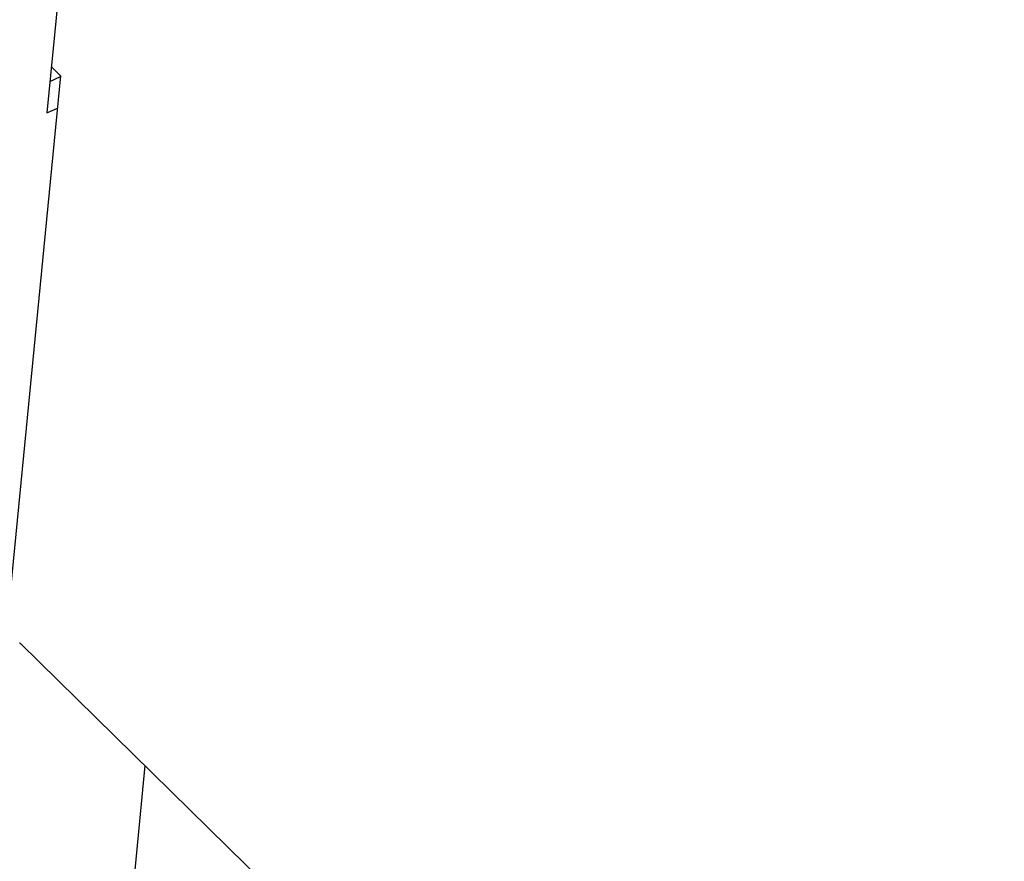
# Model space of a CAD drawing. Extents: x 0 to 594, y 0 to 420.
# Tile 47 of 105: x 520.97 to 525.16, y 112.25 to 115.82. Entities that reach past the tile are written whole.
import ezdxf

# ---------------------------------------------------------------- set-up
doc = ezdxf.new("R2010")
doc.units = 0
doc.header["$LTSCALE"] = 32.67
doc.layers.get('0').update_dxf_attribs({"linetype": 'CONTINUOUS'})
doc.layers.add('DATUM_AXIS', color=7, linetype='CONTINUOUS')

msp = doc.modelspace()

# ---------------------------------------------------------------- linework, layer by layer
at = {"color": 7, "linetype": 'CONTINUOUS'}
for p, q in [((521.1688, 116.2982), (521.0838, 115.4283)), ((521.0969, 115.5626), (521.1425, 115.5835)), ((521.0838, 115.4283), (521.1293, 115.4492)), ((521.5013, 112.6533), (521.3833, 111.4461))]:
    msp.add_line(p, q, dxfattribs=at)
at = {"layer": 'DATUM_AXIS', "color": 7, "linetype": 'CONTINUOUS'}
for p, q in [((521.1427, 115.5863), (521.103, 115.6253)), ((521.1427, 115.5863), (520.9195, 113.3026)), ((520.9683, 113.1758), (520.9687, 113.1753)), ((520.9687, 113.1753), (520.9692, 113.1748)), ((520.9692, 113.1748), (520.9697, 113.1743)), ((520.9697, 113.1743), (520.9701, 113.1739)), ((520.9701, 113.1739), (520.9706, 113.1734)), ((520.9706, 113.1734), (520.9711, 113.1729)), ((520.9711, 113.1729), (520.9715, 113.1725)), ((520.9715, 113.1725), (530.3014, 104.0282))]:
    msp.add_line(p, q, dxfattribs=at)

doc.saveas('drawing.dxf')
